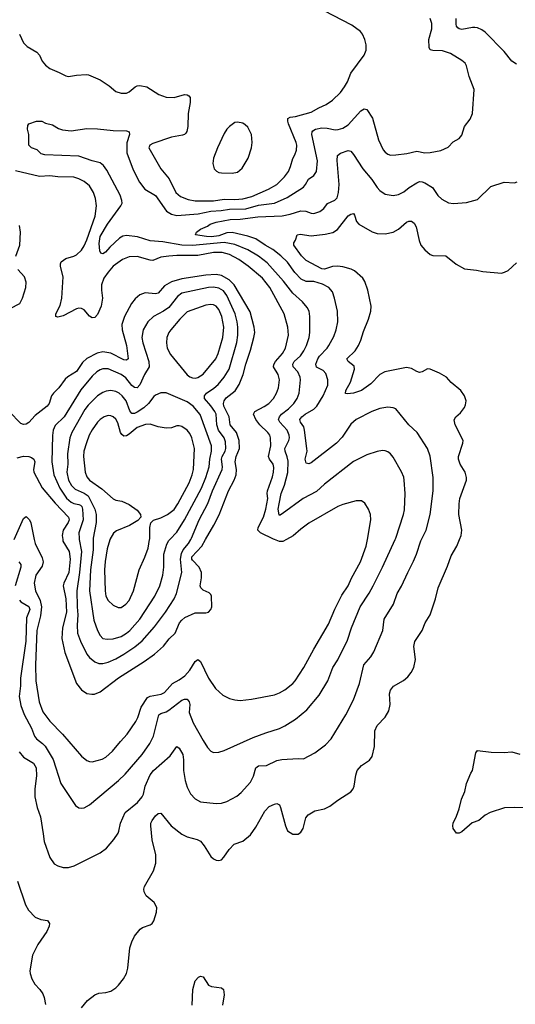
# Model space of a CAD drawing. Header units: inches. Extents: x 1839270 to 1929235, y 762242 to 910350.
# Tile 59 of 256: x 1875881 to 1879635, y 786477 to 793940. Entities that reach past the tile are written whole.
import ezdxf

# ---------------------------------------------------------------- set-up
doc = ezdxf.new("R2010")
doc.units = ezdxf.units.IN
doc.header["$MEASUREMENT"] = 0
doc.layers.add('B8778', color=7, linetype='Continuous')
doc.layers.add('B8779', color=7, linetype='Continuous')

msp = doc.modelspace()

# ---------------------------------------------------------------- linework, layer by layer
at = {"layer": 'B8778', "color": 5}
for points, elevation in [([(1875875.5, 788390), (1875910.1, 788350.1), (1875984.7, 788304.7), (1876006, 788270), (1876008.6, 788210), (1875995.8, 788110), (1875995.9, 788050), (1876013.6, 787970), (1876037.6, 787897.6), (1876059.6, 787770), (1876065.3, 787710), (1876110, 787590.8), (1876142.5, 787542.5), (1876170, 787526), (1876210, 787514), (1876250, 787514), (1876293.8, 787526.2), (1876490, 787624.9), (1876538.6, 787661.4), (1876593.6, 787726.4), (1876625.5, 787774.5), (1876632.6, 787790), (1876644.8, 787850), (1876681, 787930), (1876773, 788007.1), (1876808.7, 788050), (1876818, 788070), (1876831.5, 788130), (1876870, 788216.9), (1876895.5, 788250), (1877020.2, 788359.8), (1877070, 788430.4), (1877090, 788419.5), (1877115.4, 788370), (1877121.4, 788330), (1877121.1, 788250), (1877133.3, 788173.3), (1877150, 788124), (1877173.7, 788073.7), (1877210, 788034.9), (1877250, 788012.4), (1877370, 787998.4), (1877410, 788002.4), (1877450, 788014), (1877524.9, 788055.1), (1877558.4, 788081.6), (1877630, 788162), (1877652.8, 788207.2), (1877669.7, 788270), (1877690, 788284.2), (1877750, 788288), (1877830, 788324.4), (1877866.7, 788333.3), (1877990, 788340.3), (1878030, 788338.4), (1878115.8, 788384.2), (1878196.6, 788443.4), (1878239.6, 788490), (1878351.2, 788670), (1878410, 788784.9), (1878454.5, 788910), (1878488.7, 789050), (1878540.5, 789110), (1878564, 789150), (1878632.1, 789310), (1878642.6, 789397.4), (1878712.4, 789510), (1878741.1, 789590), (1878773.9, 789646.1), (1878820.4, 789750), (1878864.7, 789835.3), (1878887.2, 789890), (1878919.3, 789990), (1878924.5, 790000)], 640), ([(1875879.8, 789539.8), (1875890, 789528.8), (1875950, 789492.5), (1875957.6, 789470), (1875932.9, 789407.1), (1875927.2, 789230), (1875885.9, 788950), (1875886, 788890), (1875877.9, 788810), (1875890, 788742), (1875914.2, 788674.2), (1875970.2, 788570), (1875993.4, 788510), (1876009, 788489), (1876053.7, 788453.7), (1876072.7, 788432.7), (1876133.1, 788333.1), (1876191.6, 788150), (1876303.5, 787983.5), (1876330, 787966.7), (1876350, 787963.1), (1876370, 787966.7), (1876410, 787988.4), (1876630, 788174.3), (1876678.6, 788221.4), (1876809.2, 788370.8), (1876865.9, 788454.1), (1876895.3, 788510), (1876934.7, 788670), (1876950, 788680.8), (1876990, 788692.9), (1877010, 788705.4), (1877110, 788783.5), (1877130, 788791.1), (1877150, 788790.3), (1877165.2, 788770), (1877169.2, 788750), (1877165.2, 788690), (1877195.6, 788610), (1877270, 788475.5), (1877303.9, 788423.9), (1877330, 788395.5), (1877350, 788386), (1877390, 788388.2), (1877430, 788400.4), (1877650, 788500.3), (1877744.4, 788535.6), (1877850, 788566.5), (1877890, 788587.6), (1877970, 788638.9), (1878055.6, 788710), (1878150, 788820.4), (1878214.5, 788930), (1878254.2, 789030), (1878291.2, 789088.8), (1878363.6, 789236.4), (1878395.3, 789330), (1878459.8, 789490), (1878527.5, 789592.5), (1878559.3, 789650), (1878629.9, 789790.1), (1878724.2, 790000)], 660), ([(1875990.9, 790000), (1875996.9, 789970), (1876050, 789861.8), (1876059.1, 789830), (1876050, 789798), (1876003.2, 789730), (1875991.4, 789670), (1876000.5, 789610), (1876036.6, 789536.6), (1876044.7, 789490), (1876038.9, 789421.1), (1876010.6, 789310), (1876000.5, 789050), (1876002.7, 788930), (1876027.3, 788770), (1876054.8, 788694.8), (1876110, 788623.6), (1876205.2, 788525.2), (1876350, 788358), (1876390, 788325.3), (1876410, 788316.5), (1876430, 788314.6), (1876505.9, 788334.1), (1876533.3, 788350), (1876583.4, 788396.6), (1876644.4, 788470), (1876696.1, 788523.9), (1876759.5, 788620.5), (1876774.6, 788650), (1876799.9, 788730), (1876850, 788803.8), (1876870, 788813.6), (1876951.9, 788828.1), (1876978.7, 788841.3), (1877038.4, 788910), (1877090, 788935.8), (1877132.2, 788967.8), (1877170.3, 789009.7), (1877210, 789074.6), (1877230, 789090.3), (1877250, 789075.3), (1877310.2, 788950), (1877363.7, 788870), (1877420.5, 788820.5), (1877470, 788795.8), (1877510, 788784.9), (1877550, 788781.1), (1877638, 788790), (1877810, 788822.3), (1877850, 788836.9), (1877890, 788861.7), (1877949.6, 788910), (1877966.6, 788930), (1878032.3, 789030), (1878108.5, 789170), (1878220.4, 789359.6), (1878268.3, 789471.7), (1878322.2, 789577.8), (1878369.8, 789650), (1878394.1, 789705.9), (1878462.8, 789830), (1878506.6, 789950), (1878515.1, 790000)], 680), ([(1876206.7, 790000), (1876208, 789988), (1876255.5, 789910), (1876263.4, 789850), (1876252.5, 789750), (1876214.1, 789670), (1876210.7, 789650), (1876229.7, 789549.7), (1876235, 789450), (1876203.8, 789330), (1876200.1, 789250), (1876223.5, 789143.5), (1876310.2, 788910), (1876350, 788860.3), (1876390, 788833.1), (1876426.7, 788826.7), (1876447.8, 788827.8), (1876490, 788845.4), (1876628.3, 788951.7), (1876824.9, 789075.1), (1876902, 789130), (1876970, 789191.3), (1877012, 789248), (1877057.6, 789290), (1877092.4, 789367.6), (1877109.8, 789390), (1877131.9, 789408.1), (1877210, 789443.9), (1877290, 789443.1), (1877310, 789450.5), (1877329.5, 789470), (1877335.1, 789490), (1877334.3, 789570), (1877330, 789584), (1877316.9, 789596.9), (1877270, 789616.4), (1877253, 789633), (1877247.3, 789650), (1877257.2, 789710), (1877258.4, 789750), (1877240.5, 789790), (1877190, 789842.5), (1877185.7, 789850), (1877185.4, 789870), (1877260.5, 789950), (1877289.6, 790000)], 720), ([(1876332.1, 790000), (1876349.6, 789910), (1876334.1, 789750), (1876314.4, 789610), (1876315, 789490), (1876321.3, 789430), (1876315.1, 789350), (1876318.3, 789290), (1876340.2, 789230), (1876390, 789131.7), (1876410, 789104.7), (1876450, 789073.4), (1876481.3, 789061.3), (1876510, 789059.7), (1876550, 789069.2), (1876610, 789095.8), (1876669.8, 789130), (1876753.5, 789186.5), (1876808.2, 789231.8), (1876902.8, 789337.2), (1876985.7, 789450), (1877049.9, 789550.1), (1877069.3, 789590.8), (1877108.2, 789750), (1877097.8, 789850), (1877105.7, 789894.3), (1877118.7, 789921.3), (1877159.9, 789970), (1877176.3, 790000)], 740), ([(1876350, 786450.4), (1876394, 786506), (1876450, 786548.5), (1876479.3, 786560.7), (1876532.9, 786567.1), (1876570, 786577.1), (1876610, 786602.4), (1876630, 786621.3), (1876668.3, 786670), (1876690, 786710.8), (1876699.2, 786750), (1876715.8, 786904.2), (1876729.7, 786950), (1876750, 786993), (1876792.5, 787047.5), (1876810, 787060.5), (1876870, 787079.1), (1876885.2, 787090), (1876898, 787110), (1876915.9, 787175.9), (1876918.7, 787210), (1876898.4, 787250), (1876840.1, 787300.1), (1876824.7, 787330), (1876822, 787350), (1876826.6, 787370), (1876894.7, 787490), (1876913, 787547), (1876912.3, 787610), (1876884.4, 787724.4), (1876873.2, 787830), (1876874.6, 787850), (1876883.5, 787870), (1876910, 787906.4), (1876930, 787923.8), (1876950, 787924.9), (1877028.8, 787830), (1877110, 787767.6), (1877150, 787746.5), (1877225.5, 787725.5), (1877250, 787713.1), (1877279.5, 787679.5), (1877330, 787598), (1877350, 787579.3), (1877370, 787570.4), (1877390, 787568.2), (1877410, 787573.4), (1877428.3, 787591.7), (1877468.8, 787651.2), (1877505.6, 787690), (1877570, 787714.6), (1877630, 787762), (1877670, 787819.5), (1877738.3, 787941.7), (1877770, 787976.9), (1877810, 787995.3), (1877830, 787999.3), (1877848.5, 787988.5), (1877857.6, 787970), (1877894.9, 787830), (1877910, 787791), (1877950, 787768), (1877990, 787768), (1878010, 787782), (1878027.6, 787810), (1878048.4, 787891.6), (1878065.7, 787914.3), (1878116.6, 787943.4), (1878190, 787959.5), (1878230, 787978.4), (1878290, 788024.4), (1878390, 788088.2), (1878407.6, 788110), (1878415.1, 788130), (1878427.2, 788212.8), (1878438, 788250), (1878470, 788286.4), (1878530, 788327.7), (1878550, 788356), (1878568.2, 788430), (1878571.1, 788550), (1878587.8, 788590), (1878650, 788652.7), (1878677.8, 788702.2), (1878688.5, 788750), (1878682.6, 788830), (1878690, 788857.3), (1878712.5, 788887.5), (1878788.2, 788931.8), (1878820.1, 788959.9), (1878846.7, 788993.3), (1878867.3, 789030), (1878878.7, 789090), (1878866.6, 789190), (1878873.3, 789226.7), (1878928.6, 789311.4), (1878952.3, 789367.7), (1878991.5, 789430), (1879029.7, 789550), (1879050, 789634), (1879122.4, 789797.6), (1879150, 789877.3), (1879191.6, 789950), (1879212.5, 790000)], 620), ([(1876438.1, 790000), (1876437.4, 789922.6), (1876417.4, 789770), (1876410.1, 789610.1), (1876441.4, 789390), (1876470, 789310.4), (1876490, 789273.4), (1876510, 789250.5), (1876543.7, 789243.7), (1876590, 789247.8), (1876650, 789265.8), (1876690, 789289.3), (1876715.1, 789310), (1876790, 789395.9), (1876903.7, 789570), (1876941.7, 789650), (1876965.8, 789730), (1876973.8, 789790), (1876973.4, 789890), (1876994.9, 789965.1), (1877010, 789991.6), (1877017.8, 790000)], 760), ([(1876564.5, 790000), (1876562.9, 789997.1), (1876542.8, 789930), (1876527.8, 789832.2), (1876523.9, 789770), (1876527.1, 789610), (1876533, 789570), (1876550, 789538), (1876590, 789502), (1876625.7, 789485.7), (1876650, 789486), (1876685.6, 789510), (1876710, 789537.1), (1876741.7, 789610), (1876785.5, 789770), (1876830, 789866.7), (1876853.5, 789933.5), (1876865.2, 790000)], 780), ([(1877902.2, 790000), (1877874.7, 789985.3), (1877850, 789986.1), (1877811.9, 790000)], 680), ([(1875874, 789830), (1875888.2, 789810), (1875888.8, 789790), (1875845.9, 789650)], 660), ([(1879730, 787967.4), (1879630, 787969.8), (1879554.1, 787965.9), (1879446, 787930), (1879406.8, 787910), (1879358, 787870), (1879308.3, 787851.7), (1879230, 787785.2), (1879210, 787774), (1879190, 787775.3), (1879165.2, 787810), (1879161.2, 787830), (1879164, 787850), (1879190, 787902), (1879210, 787958), (1879226.9, 788033.1), (1879252.7, 788090), (1879265.2, 788150), (1879299, 788230), (1879312.3, 788250), (1879337, 788383), (1879350, 788400.7), (1879452.7, 788387.3), (1879550, 788384.9), (1879610, 788392), (1879670, 788373.7)], 580), ([(1875863.6, 787410), (1875924.6, 787230), (1875947.2, 787190), (1875998.9, 787138.9), (1876040.4, 787120.4), (1876091.3, 787111.3), (1876106, 787090), (1876102.8, 787070), (1876085.4, 787030), (1876019.2, 786930), (1875978.5, 786850), (1875957.7, 786730), (1875958.9, 786710), (1875972, 786670), (1875995.8, 786630), (1876032.7, 786590), (1876055.4, 786555.4), (1876066.4, 786530), (1876075.6, 786475.6)], 620), ([(1877186.6, 786470), (1877191.8, 786590), (1877210, 786656), (1877236, 786684), (1877250, 786690.8), (1877270, 786686), (1877310, 786622.8), (1877332.8, 786612.8), (1877410, 786603), (1877424.9, 786590), (1877430.3, 786550), (1877417.6, 786470)], 580)]:
    msp.add_lwpolyline(points, dxfattribs=dict(at, elevation=elevation))
at = {"layer": 'B8779', "color": 5}
for points, elevation in [([(1875879.4, 793830), (1875910, 793764.9), (1875937.9, 793737.9), (1876010, 793694.3), (1876030.1, 793670.1), (1876050, 793626), (1876075.2, 793595.2), (1876110, 793570.2), (1876181, 793541), (1876230, 793514), (1876250, 793510.3), (1876310, 793519.1), (1876384.2, 793524.2), (1876401.4, 793521.4), (1876490, 793483.6), (1876558.8, 793438.8), (1876610, 793397), (1876650, 793383.1), (1876690, 793384.2), (1876710, 793393.7), (1876755.1, 793430), (1876770, 793438), (1876790, 793441.1), (1876842.8, 793430), (1876933.8, 793373.8), (1876990, 793353.1), (1877050, 793349.1), (1877130, 793372.8), (1877150, 793371.8), (1877162.5, 793362.5), (1877171.5, 793350), (1877172.4, 793312.4), (1877157.3, 793230), (1877153.9, 793130), (1877146.4, 793093.6), (1877139.1, 793080.9), (1877130, 793071), (1877115, 793065), (1877030, 793049.8), (1876890, 793001.6), (1876867.3, 792990), (1876859.1, 792970), (1876950.9, 792810.9), (1877013.4, 792733.4), (1877064.6, 792630), (1877099.6, 792599.6), (1877156.5, 792576.5), (1877210, 792566.8), (1877350, 792567.6), (1877430, 792579.7), (1877510, 792577.7), (1877570, 792581.7), (1877639.4, 792600.6), (1877765.2, 792654.8), (1877828.2, 792691.8), (1877887.3, 792750), (1877916.2, 792790), (1877932.7, 792827.3), (1877950, 792888.4), (1877965.2, 792914.8), (1877977, 792950), (1877979.9, 792990), (1877976.5, 793010), (1877917, 793150), (1877910.9, 793170), (1877911.6, 793190), (1877930, 793202.3), (1877970, 793206.5), (1878090, 793238), (1878147.1, 793272.9), (1878203.3, 793296.7), (1878249.8, 793330.2), (1878310.7, 793389.3), (1878342, 793430), (1878365.1, 793470), (1878390, 793534.8), (1878489.3, 793670), (1878506, 793710), (1878506, 793750), (1878495.1, 793790), (1878478, 793830), (1878462.7, 793850), (1878397.4, 793897.4), (1878186.4, 794006.4)], 680), ([(1878724.2, 790000), (1878729.1, 790010.9), (1878788.5, 790190), (1878795.7, 790224.3), (1878800.3, 790350), (1878794.4, 790450), (1878790, 790472.3), (1878772.8, 790512.8), (1878710, 790624.5), (1878690, 790649.6), (1878670, 790665.6), (1878650, 790673.3), (1878630, 790675.8), (1878590, 790668.2), (1878510, 790641.1), (1878410, 790592.4), (1878190, 790419.8), (1878130, 790364.4), (1878027.4, 790310), (1877870, 790194.3), (1877850, 790182.9), (1877847, 790187), (1877839.5, 790230), (1877845.7, 790270), (1877862.4, 790350), (1877887, 790413), (1877911.9, 790508.1), (1877914.5, 790594.5), (1877907.8, 790627.8), (1877892.2, 790670), (1877890.6, 790690), (1877920.7, 790750), (1877923.7, 790770), (1877922.5, 790790), (1877906.8, 790830), (1877852.1, 790890), (1877842.2, 790910), (1877847.8, 790930), (1877864.3, 790950), (1877917.3, 790990), (1877957.1, 791030), (1877983.1, 791070), (1877997.1, 791110), (1878009, 791210), (1878006.6, 791230), (1877988, 791270), (1877951.5, 791310), (1877949.9, 791330), (1877960.5, 791350), (1878007.3, 791392.7), (1878033.8, 791430), (1878053.8, 791470), (1878074.2, 791530), (1878079.4, 791570), (1878078.8, 791690), (1878073.1, 791730), (1878059.8, 791759.8), (1878022.3, 791802.3), (1877950, 791867), (1877878.8, 791958.8), (1877756.3, 792096.3), (1877690, 792146.7), (1877610, 792196.1), (1877510, 792236.1), (1877430, 792250.3), (1877190, 792229.6), (1877110, 792230.3), (1876963.9, 792256.1), (1876870, 792265), (1876773.8, 792293.8), (1876690, 792305), (1876661.5, 792298.5), (1876635.8, 792284.2), (1876563, 792217), (1876530, 792178), (1876510, 792164.4), (1876496, 792170), (1876487.5, 792187.5), (1876482.7, 792242.7), (1876490, 792297.4), (1876547, 792390), (1876647.4, 792530), (1876656.1, 792550), (1876655.5, 792570), (1876641.1, 792610), (1876540.3, 792800.3), (1876516.1, 792836.1), (1876490, 792855), (1876429.3, 792870), (1876330, 792904.8), (1876070, 792915.1), (1876043.7, 792923.7), (1876012.5, 792952.5), (1875970, 792968.7), (1875949.3, 792989.3), (1875949.3, 793069.3), (1875939.3, 793110), (1875942.7, 793137.3), (1875949.2, 793150.8), (1876008.9, 793171.1), (1876048.4, 793171.6), (1876076.9, 793156.9), (1876130, 793144), (1876174.6, 793114.6), (1876204.4, 793104.4), (1876270, 793098), (1876390, 793115.8), (1876470, 793114), (1876590, 793099.5), (1876690, 793096.5), (1876710.3, 793090.3), (1876713.7, 793070), (1876693.2, 793006.8), (1876692.8, 792930), (1876741.1, 792801.1), (1876788.7, 792708.7), (1876830, 792656.3), (1876910, 792607.6), (1876992.2, 792490), (1877030, 792466.8), (1877070, 792456.8), (1877232.6, 792467.4), (1877330, 792489.6), (1877405.9, 792494.1), (1877470, 792504.8), (1877593.5, 792506.5), (1877690, 792533.6), (1877810.3, 792549.7), (1877907.8, 792592.2), (1878029.9, 792670.1), (1878047.2, 792690), (1878069.8, 792730.2), (1878110, 792758), (1878129.8, 792790), (1878135.8, 792870), (1878094.6, 793070), (1878097.2, 793090), (1878102.6, 793097.4), (1878120.7, 793110), (1878170, 793120.5), (1878210, 793119), (1878270, 793106), (1878293.4, 793106.6), (1878330, 793118.5), (1878370, 793143.6), (1878464.7, 793250), (1878490, 793264.9), (1878510, 793259.3), (1878553.6, 793193.6), (1878598.5, 793030), (1878634.5, 792954.5), (1878650, 792934.9), (1878670, 792920.3), (1878690, 792913.7), (1878730, 792914.9), (1878813.4, 792926.6), (1878890, 792944.6), (1878950, 792932.2), (1878990, 792932.7), (1879070, 792948), (1879126.3, 792973.7), (1879165.8, 793014.2), (1879210, 793040.7), (1879230, 793064), (1879249.3, 793130), (1879293.9, 793186.1), (1879311.6, 793230), (1879322.9, 793410), (1879286.9, 793510), (1879266.9, 793590), (1879255.1, 793610), (1879231.4, 793631.4), (1879143.8, 793683.8), (1879084.7, 793704.7), (1879010, 793706), (1878990, 793712.3), (1878982.3, 793730), (1878979.8, 793790), (1879002, 793870), (1879004, 793910), (1878991.5, 793950)], 660), ([(1879643.5, 793603.5), (1879610, 793624.7), (1879550, 793699.7), (1879406, 793846), (1879382.9, 793862.9), (1879350, 793877.2), (1879330, 793880.4), (1879310, 793880.4), (1879230, 793865.1), (1879210, 793869.7), (1879198.8, 793878.8), (1879189.8, 793889.8), (1879186.5, 793906.5), (1879186.5, 793950)], 640), ([(1878924.5, 790000), (1878961, 790070), (1878990.9, 790190), (1879013.3, 790370), (1879014.2, 790470), (1878990.8, 790630.8), (1878970, 790689.4), (1878891.1, 790810), (1878828.8, 790868.8), (1878730, 790989.6), (1878710, 790998.9), (1878670, 791003.1), (1878610, 790992.2), (1878547.3, 790970), (1878429.3, 790910.7), (1878390, 790874.7), (1878323.6, 790776.4), (1878280.9, 790730), (1878090, 790580.4), (1878070, 790572.8), (1878050, 790579.5), (1878042.8, 790610), (1878057.4, 790670), (1878057.1, 790690), (1878038.2, 790830), (1878033, 790853), (1878008.8, 790890), (1878003.5, 790910), (1878018, 790930), (1878042.3, 790950), (1878110, 790987.4), (1878132.1, 791010), (1878180.6, 791090), (1878214, 791170), (1878214.3, 791210), (1878199.5, 791259.5), (1878180.3, 791280.3), (1878130, 791307.1), (1878123.8, 791330), (1878139.1, 791370), (1878152.1, 791390), (1878209.8, 791450), (1878223.5, 791470), (1878260.4, 791539.6), (1878279.3, 791590), (1878289.8, 791650), (1878288.5, 791730), (1878266, 791830), (1878250, 791877), (1878224, 791910), (1878175.8, 791935.8), (1878110, 791954.5), (1878050, 791956.1), (1878012.6, 791972.6), (1877964.9, 792024.9), (1877910, 792102.8), (1877858.9, 792150), (1877797.3, 792197.3), (1877739.8, 792230), (1877670, 792278), (1877610, 792298.6), (1877490, 792327.2), (1877450, 792324), (1877390, 792302.2), (1877334.7, 792294.7), (1877295.9, 792295.9), (1877212.7, 792310), (1877219.5, 792330), (1877250, 792352.2), (1877303.7, 792376.3), (1877323.5, 792390), (1877370, 792406.4), (1877475.1, 792424.9), (1877550, 792428.4), (1877685.4, 792445.4), (1877870, 792454.5), (1877930, 792465.6), (1878010.9, 792490.9), (1878049.4, 792489.4), (1878090, 792474.2), (1878110, 792472.2), (1878153.9, 792486.1), (1878184.7, 792510), (1878213.5, 792546.5), (1878268.9, 792571.1), (1878286.6, 792590), (1878295.6, 792630), (1878300.9, 792690), (1878286.3, 792873.7), (1878288.6, 792910), (1878310, 792927.4), (1878370, 792948.8), (1878390, 792943.1), (1878410, 792919.5), (1878479.4, 792810), (1878548.1, 792730), (1878590, 792668.9), (1878610, 792646), (1878650, 792618), (1878710, 792607.4), (1878750, 792614.9), (1878790, 792634.9), (1878831.3, 792668.7), (1878890, 792704.4), (1878910, 792713.4), (1878930, 792712.3), (1878950, 792704.4), (1879007.1, 792667.1), (1879047.3, 792607.3), (1879079.7, 792579.7), (1879130, 792552.7), (1879166.6, 792546.6), (1879264.8, 792555.2), (1879350, 792576.3), (1879450, 792675.3), (1879550, 792708.5), (1879630, 792703), (1879648.7, 792710)], 640), ([(1877811.9, 790000), (1877803.2, 790003.2), (1877705.8, 790050), (1877685.7, 790070), (1877686.9, 790090), (1877728.1, 790170), (1877746.4, 790230), (1877760.9, 790310), (1877755.7, 790350), (1877759.1, 790370), (1877795.4, 790475.4), (1877803.6, 790510), (1877805.4, 790545.4), (1877800.6, 790570), (1877772, 790610), (1877766.4, 790630), (1877782.3, 790710), (1877781.9, 790770), (1877776, 790790), (1877761.8, 790810), (1877700.2, 790870), (1877670.6, 790910), (1877652.4, 790950), (1877662, 790970), (1877732.4, 791007.6), (1877767.8, 791032.2), (1877802.8, 791070), (1877826.2, 791110), (1877841.5, 791150), (1877849.8, 791210), (1877839.1, 791250), (1877802.4, 791310), (1877805.6, 791325.6), (1877818.9, 791350), (1877870.6, 791410), (1877895.6, 791450), (1877916.8, 791550), (1877912.2, 791610), (1877883.4, 791710), (1877777, 791910), (1877721.3, 791981.3), (1877612.6, 792072.6), (1877541.9, 792121.9), (1877470, 792160.1), (1877414.4, 792174.4), (1877350, 792174.8), (1877230, 792153.2), (1877070, 792152.2), (1877010, 792147.5), (1876950, 792139.3), (1876890, 792116), (1876870, 792117), (1876770, 792145), (1876710, 792142), (1876658.5, 792121.5), (1876590, 792070.7), (1876550, 792026.2), (1876519, 791981), (1876501.2, 791930), (1876500.1, 791890), (1876507.1, 791830), (1876498.7, 791770), (1876470, 791706.6), (1876450, 791682), (1876430, 791679.7), (1876410, 791694), (1876370, 791739.7), (1876350, 791749.8), (1876330, 791752.9), (1876310, 791747.7), (1876210, 791695.6), (1876170, 791686.3), (1876155.3, 791690), (1876154, 791710), (1876187, 791773), (1876200.4, 791830), (1876211, 791990), (1876189.9, 792070), (1876189.2, 792090.8), (1876194.5, 792105.5), (1876229.3, 792130.8), (1876290, 792147.5), (1876310, 792157.2), (1876350, 792192.9), (1876370, 792227), (1876388.4, 792271.6), (1876451.4, 792450), (1876461.4, 792530), (1876454.9, 792585.1), (1876438.7, 792630), (1876410, 792680.7), (1876370, 792714.3), (1876330, 792735.1), (1876290, 792746.4), (1876170, 792749.8), (1876110, 792756.8), (1876030, 792752.4), (1875850, 792793.9)], 680), ([(1879212.5, 790000), (1879225.1, 790030), (1879231.6, 790070), (1879208.6, 790190), (1879209.8, 790270), (1879215.1, 790310), (1879264.7, 790450), (1879265.1, 790470), (1879255.4, 790510), (1879216.9, 790570), (1879204.4, 790610), (1879205.7, 790630), (1879237.6, 790730), (1879239.6, 790750), (1879179.7, 790870), (1879173.4, 790906.6), (1879185.1, 790930), (1879220.3, 790959.7), (1879250, 791000.5), (1879259.1, 791020.9), (1879263.1, 791050), (1879249.7, 791090), (1879222.6, 791130), (1879149.8, 791189.8), (1879113.6, 791230), (1879060.6, 791260.6), (1878990.5, 791290.5), (1878970, 791294), (1878930, 791271.1), (1878910, 791266.6), (1878890, 791272.4), (1878850, 791296.4), (1878810, 791303.8), (1878647.3, 791270), (1878610, 791252), (1878540, 791180), (1878470, 791130.6), (1878410.8, 791109.2), (1878364.4, 791104.4), (1878347.9, 791107.9), (1878352.1, 791130), (1878386.8, 791193.2), (1878416.5, 791290), (1878414, 791314), (1878368.2, 791350), (1878358.9, 791370), (1878423.5, 791430), (1878448, 791470), (1878465.3, 791510), (1878484.2, 791575.8), (1878523.8, 791670), (1878540.4, 791730), (1878542.6, 791770), (1878517.7, 791890), (1878495.2, 791955.2), (1878480.1, 791980.1), (1878416.4, 792036.4), (1878392, 792050), (1878330, 792067.5), (1878287.7, 792072.3), (1878250, 792068.9), (1878191, 792050), (1878170, 792051.9), (1878050, 792114.2), (1878015.1, 792150), (1877957, 792230), (1877957.2, 792250), (1877969.3, 792270), (1877982.7, 792310), (1878005.3, 792314.7), (1878090, 792300.8), (1878194, 792314), (1878252.2, 792327.8), (1878289.3, 792350.7), (1878370, 792452.3), (1878390, 792467), (1878410, 792472.2), (1878418.3, 792458.3), (1878431.2, 792411.2), (1878450.4, 792390), (1878550, 792331.7), (1878590, 792319.6), (1878650, 792317.2), (1878709.8, 792330.2), (1878750, 792352.8), (1878810, 792404.7), (1878830, 792412.3), (1878850, 792413.1), (1878870, 792397.1), (1878885.2, 792370), (1878906.6, 792266.6), (1878920.3, 792230), (1878950, 792195.3), (1878990, 792161.3), (1879011.8, 792151.8), (1879110.2, 792150.2), (1879187.4, 792087.4), (1879251.5, 792051.6), (1879342.3, 792042.3), (1879390, 792032.4), (1879530, 792019.5), (1879554.6, 792025.4), (1879580.5, 792039.5), (1879643.3, 792096.7)], 620), ([(1875852.4, 792147.6), (1875881.5, 792230), (1875887.4, 792330), (1875880.4, 792380.4)], 720), ([(1875809.8, 791750), (1875882.3, 791790), (1875903.1, 791830), (1875926.4, 791910), (1875929.8, 791950), (1875918.2, 791990), (1875867.1, 792047.1)], 720), ([(1877289.6, 790000), (1877352.3, 790107.7), (1877392.5, 790187.5), (1877463.7, 790370), (1877505.2, 790450), (1877519.9, 790490), (1877523.8, 790530), (1877513.5, 790590), (1877521.7, 790630), (1877545.3, 790690), (1877542.7, 790750), (1877523.7, 790810), (1877476, 790870), (1877467.8, 790930), (1877427.8, 791010), (1877424.3, 791030), (1877429.9, 791050), (1877446.2, 791073.8), (1877512.5, 791127.5), (1877543.9, 791176.1), (1877573.4, 791250), (1877592.9, 791330), (1877630, 791435.8), (1877655.2, 791530), (1877661.3, 791570), (1877657.5, 791610), (1877625.6, 791725.6), (1877505.9, 791930), (1877468.4, 791968.4), (1877410, 792001.5), (1877370, 792009.4), (1877290, 792003.7), (1877110, 791976.4), (1877030, 791953.8), (1876977.6, 791922.4), (1876930, 791867.5), (1876910, 791863.4), (1876830.2, 791869.8), (1876790, 791855.3), (1876755.2, 791824.8), (1876727.6, 791790), (1876675.5, 791690), (1876655.1, 791630), (1876656.8, 791590), (1876688.9, 791470), (1876703.1, 791370), (1876690, 791360.4), (1876670, 791361.7), (1876571.4, 791411.4), (1876510, 791421.7), (1876468.3, 791411.7), (1876390, 791372.9), (1876357.6, 791342.4), (1876310, 791273), (1876246.4, 791233.6), (1876225, 791215), (1876176.9, 791150), (1876136.1, 791110), (1876122.6, 791090), (1876103.9, 791030), (1876087.7, 791010), (1875998.8, 790941.2), (1875950, 790886), (1875930, 790873.3), (1875910, 790871.6), (1875890, 790879.5), (1875800.5, 790970)], 720), ([(1877176.3, 790000), (1877181.8, 790010), (1877240.8, 790150), (1877307.2, 790272.8), (1877341.5, 790370), (1877414.6, 790530), (1877417.9, 790550), (1877409.4, 790610), (1877414.5, 790630), (1877437.5, 790670), (1877443.1, 790690), (1877441, 790741), (1877429.9, 790770), (1877386.8, 790830), (1877375.1, 790870), (1877368.3, 790950), (1877359.1, 790970), (1877330, 791012.7), (1877281.8, 791070), (1877279.8, 791090), (1877296.1, 791110), (1877352.2, 791147.8), (1877384, 791176), (1877430, 791230.2), (1877467.1, 791290), (1877525.4, 791494.6), (1877532.5, 791550), (1877533.6, 791610), (1877529.4, 791650), (1877513.1, 791710), (1877450.6, 791850.6), (1877425.5, 791885.5), (1877390, 791906.2), (1877350, 791912.5), (1877310, 791910.9), (1877110, 791868.5), (1877077, 791843), (1877010, 791759.8), (1876970, 791731.4), (1876894.9, 791690), (1876851.5, 791650), (1876816.1, 791590), (1876806.4, 791530), (1876814.5, 791490), (1876858.8, 791350), (1876862.7, 791310), (1876826.4, 791250), (1876790, 791173.7), (1876770.1, 791149.9), (1876750, 791153.2), (1876730, 791168.4), (1876684.8, 791224.8), (1876649.9, 791249.9), (1876550, 791294), (1876510, 791292.8), (1876490, 791285), (1876464.9, 791270), (1876430, 791238.4), (1876344.6, 791135.4), (1876216.6, 790930), (1876150, 790865.3), (1876135, 790830), (1876129.1, 790789.1), (1876124.2, 790590), (1876139, 790490), (1876185.6, 790390), (1876234.6, 790314.6), (1876270, 790283.1), (1876290, 790274.3), (1876330, 790266.7), (1876340.2, 790260.2), (1876350.7, 790250.7), (1876357.7, 790230), (1876360.6, 790150), (1876329.5, 790049.5), (1876330.1, 790010), (1876332.1, 790000)], 740), ([(1877017.8, 790000), (1877070, 790056), (1877130, 790149.2), (1877257.6, 790390), (1877290.4, 790470), (1877315.7, 790550), (1877321.6, 790610), (1877334.2, 790670), (1877334.5, 790710), (1877247.4, 790947.4), (1877195.3, 791010), (1877150, 791043.2), (1876990, 791112), (1876950, 791110.8), (1876910, 791095.1), (1876896.4, 791083.6), (1876856.5, 791030), (1876820.6, 790999.4), (1876770, 790965.4), (1876750, 790956), (1876734.9, 790954.9), (1876730, 790955), (1876714.5, 790974.5), (1876687.5, 791050), (1876657.1, 791090), (1876633.3, 791110), (1876610, 791122.6), (1876570, 791129.8), (1876535, 791125), (1876510, 791115.3), (1876470, 791088.9), (1876400.4, 791019.6), (1876374, 790986), (1876276.1, 790810), (1876260.5, 790770), (1876242.4, 790650), (1876245.1, 790570), (1876238.7, 790510), (1876250.1, 790450), (1876273.4, 790410), (1876302.1, 790382.1), (1876370.4, 790350.4), (1876399.4, 790330), (1876448.9, 790230), (1876460.7, 790190), (1876460.7, 790130), (1876438.2, 790010), (1876438.1, 790000)], 760), ([(1876865.2, 790000), (1876866.3, 790006.3), (1876867.7, 790092.3), (1876873.5, 790126.5), (1876894.2, 790145.8), (1876950, 790165.3), (1877000.5, 790190), (1877050, 790228), (1877078.7, 790270), (1877163.4, 790430), (1877187.5, 790490), (1877197.5, 790530), (1877203.8, 790690), (1877186, 790770), (1877170, 790804.2), (1877150, 790829.7), (1877110, 790856), (1877090, 790862), (1877070, 790860.9), (1877030, 790847.6), (1876990, 790843.5), (1876930, 790853.8), (1876870, 790874.8), (1876833, 790873), (1876770.3, 790850), (1876710, 790798), (1876690, 790786.5), (1876670, 790784.6), (1876654.9, 790794.9), (1876644.1, 790810), (1876624.2, 790884.2), (1876610, 790913.3), (1876590, 790930.8), (1876570, 790938.2), (1876550, 790939.3), (1876520.5, 790930), (1876490, 790909.7), (1876470, 790889.7), (1876430, 790831.2), (1876407.7, 790790), (1876386.5, 790733.5), (1876367.8, 790670), (1876363.8, 790630), (1876377.5, 790510), (1876390, 790476.4), (1876410.3, 790450), (1876504, 790384), (1876590, 790307.4), (1876610, 790298.5), (1876654, 790290), (1876710, 790266.3), (1876770, 790222.6), (1876797, 790190), (1876797.6, 790170), (1876775.1, 790145), (1876713.1, 790106.9), (1876614.9, 790065.1), (1876592.1, 790047.9), (1876564.5, 790000)], 780), ([(1875861.4, 790618.6), (1875909.4, 790630.6), (1875950, 790629), (1875970, 790622.8), (1875989, 790609), (1875996.1, 790590), (1875986.1, 790530), (1875988.2, 790510), (1876050, 790392), (1876150, 790274.5), (1876251.6, 790170), (1876255.3, 790150), (1876247.6, 790130), (1876210, 790070.9), (1876203.3, 790030), (1876206.7, 790000)], 720), ([(1878515.1, 790000), (1878540.5, 790150), (1878538, 790190), (1878523.6, 790230), (1878496.3, 790276.3), (1878470, 790294.5), (1878430, 790293.3), (1878330, 790266.4), (1878290, 790249.8), (1878070, 790124.4), (1878010, 790079.7), (1877952.9, 790027.1), (1877902.2, 790000)], 680), ([(1875839.8, 790000), (1875910, 790160.3), (1875930, 790174), (1875955.8, 790150), (1875965.8, 790125.8), (1875990.9, 790000)], 680)]:
    msp.add_lwpolyline(points, dxfattribs=dict(at, elevation=elevation))
for points, elevation in [([(1877530, 793164.2), (1877510, 793159.6), (1877470, 793129.6), (1877450, 793109.6), (1877430, 793078.4), (1877378.5, 792970), (1877350.2, 792890), (1877343.5, 792850), (1877354.6, 792810), (1877371.8, 792791.8), (1877390, 792782.6), (1877410, 792778.4), (1877490, 792777.7), (1877530, 792785.4), (1877565, 792815), (1877611.7, 792890), (1877637.6, 792970), (1877642.4, 793010), (1877636.8, 793070), (1877610, 793124.5), (1877590, 793143.6), (1877570, 793155.1)], 720), ([(1877330, 791781.8), (1877290, 791777.1), (1877150, 791724.8), (1877094.2, 791670), (1877024.7, 791590), (1877011.4, 791570), (1876995.8, 791530), (1876992.3, 791490), (1876996.9, 791450), (1877022, 791402), (1877149.3, 791249.3), (1877170, 791234.3), (1877190, 791226.5), (1877210, 791223.2), (1877230, 791227.9), (1877270, 791253.1), (1877366.3, 791370), (1877383.7, 791410), (1877420.6, 791530), (1877427.6, 791610), (1877412.5, 791690), (1877390, 791743), (1877370, 791768.3), (1877350, 791779.3)], 760)]:
    msp.add_lwpolyline(points, close=True, dxfattribs=dict(at, elevation=elevation))

doc.saveas('drawing.dxf')
